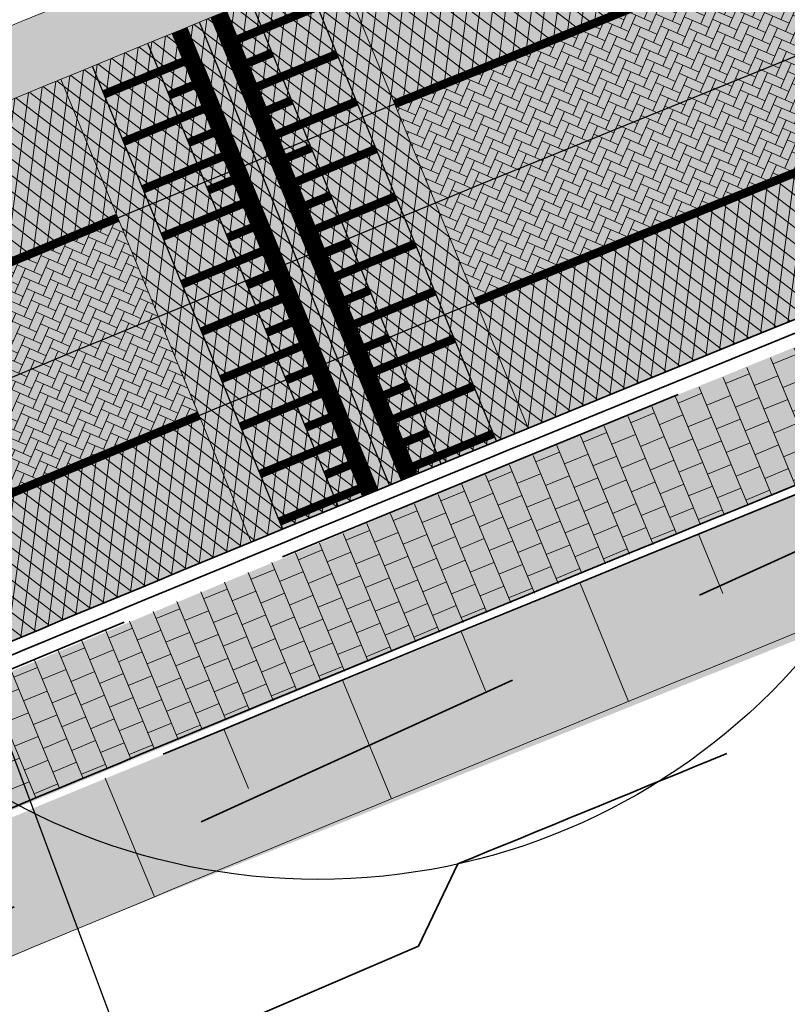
# Model space of a CAD drawing. Header units: metres. Extents: x 132493 to 134960, y 502695 to 503907.
# Tile 80 of 144: x 133346 to 133355, y 503128 to 503139. Entities that reach past the tile are written whole.
import ezdxf

# ---------------------------------------------------------------- set-up
doc = ezdxf.new("R2010")
doc.units = ezdxf.units.M
for name, pattern in [('RI-HWA_PVC', [6.4, 4, -2.4]), ('VH-OPSLUITBAND_100X200', [16, 8, -2, 4, -2]), ('VH-TROTTOIRBAND_130-150', [15, 5, -2, 2, -2, 2, -2]), ('VW-1-1_STREEP', [2, 1, -1]), ('XX-PROJECTGRENS', [18, 12, -3, 0, -3])]:
    doc.linetypes.add(name, pattern=pattern)
doc.layers.get('Defpoints').update_dxf_attribs({"color": 3})
for name, color, linetype, lineweight, plot in [('ARC-hoev-btt-300x300x45-grijs-nieuw', 8, 'Continuous', 18, False), ('ARC-hoev-fietsstrook-plateau-drempel-afalt rood', 241, 'Continuous', 18, False), ('ARC-hoev-gras zaaien', 73, 'Continuous', 35, False), ('ARC-hoev-nieuw-asfalt-streetprint', 215, 'Continuous', 35, False)]:
    doc.layers.add(name, color=color, linetype=linetype, lineweight=lineweight, plot=plot)
for name, color, linetype, lineweight in [('N-WE-GR-GRAS-A-200', 81, 'Continuous', 18), ('N-WE-GW-GRONDWERKLIJN_TEEN-G', 3, 'Continuous', 20), ('N-WE-GW-TALUDARCERING-S', 252, 'Continuous', 25), ('N-WE-GW-TALUDARCERING_KORT-G', 252, 'Continuous', 20), ('N-WE-GW-TALUDARCERING_LANG-G', 252, 'Continuous', 18), ('N-WE-KG-GRENS_WERKGRENS-G', 5, 'XX-PROJECTGRENS', 35), ('N-WE-RI-HWA_TRANSPORTLEIDING_PVC_200-G', 150, 'RI-HWA_PVC', 35), ('N-WE-VH-GOOT_TEGEL-G', 170, 'Continuous', 35), ('N-WE-VH-KANTOPSLUITING_OPSLUITBAND_100X200-G', 150, 'VH-OPSLUITBAND_100X200', 35), ('N-WE-VH-KANTOPSLUITING_TROTTOIRBAND_130 150-G', 210, 'VH-TROTTOIRBAND_130-150', 35), ('N-WE-VH-KANTOPSLUITING_VOORKANTBAND-G', 7, 'Continuous', 35), ('N-WE-VH-KANTVERHARDING-G', 2, 'Continuous', 18), ('N-WE-VH-VERHARDING_ASFALT-A', 23, 'Continuous', 18), ('N-WE-VH-VERHARDING_TEGEL-A-200-dik 45', 251, 'Continuous', 18), ('N-WE-VW-MARKERING_DWARS_STOPSTREEP_020-G', 7, 'Continuous', 18), ('N-WE-VW-MARKERING_LANGS_STREEP_11_010-G', 7, 'VW-1-1_STREEP', 13), ('N-WE-VW-MARKERING_LANGS_STREEP_DOORGETROKKEN_010-G', 7, 'Continuous', 13), ('N02-WE-VH-VERHARDING_ASFALT-A', 252, 'Continuous', 18)]:
    doc.layers.add(name, color=color, linetype=linetype, lineweight=lineweight)
pattern_1 = [(246.4278792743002, (0, 0), (0.05424870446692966, -0.1382283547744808), [0.315, -0.105]), (156.4278792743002, (0.1924770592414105, -0.08397965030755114), (0.05424870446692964, -0.1382283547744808), [0.315, -0.105])]

# ---------------------------------------------------------------- blocks, each defined once
blk = doc.blocks.new('*U376')
at = {"layer": 'N-WE-GW-TALUDARCERING_KORT-G'}
for p, q in [((133353.7637971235, 503133.1230605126), (133354.0474189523, 503132.4287560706)), ((133350.9878183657, 503131.9855463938), (133351.272953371, 503131.2918620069)), ((133348.2143264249, 503130.8419822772), (133348.5009732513, 503130.1489212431))]:
    blk.add_line(p, q, dxfattribs=at)
at = {"layer": 'N-WE-GW-TALUDARCERING_LANG-G'}
for p, q in [((133352.375497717, 503132.5550600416), (133352.9442548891, 503131.1670703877)), ((133349.6007607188, 503131.4145202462), (133350.1725428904, 503130.027774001)), ((133346.8285171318, 503130.2679331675), (133347.4033215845, 503128.8824369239))]:
    blk.add_line(p, q, dxfattribs=at)

msp = doc.modelspace()

# ---------------------------------------------------------------- hatches: boundary and pattern name
at = {"layer": 'ARC-hoev-btt-300x300x45-grijs-nieuw', "transparency": 33554687}
h = msp.add_hatch(color=256, dxfattribs=at)
h.dxf.hatch_style = 1
edge = h.paths.add_edge_path()
edge.add_line((133322.7250512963, 503121.8418516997), (133337.2007077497, 503127.9683076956))
edge.add_line((133337.2007077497, 503127.9683076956), (133352.3430324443, 503134.2707252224))
edge.add_arc((133874.0785809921, 501859.3957619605), 1377.502869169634, 110.95563307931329, 112.2565610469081, ccw=False)
edge.add_line((133381.4216703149, 503145.7873520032), (133382.3487438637, 503146.1627236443))
edge.add_line((133382.3487438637, 503146.1627236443), (133384.5199216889, 503145.3647410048))
edge.add_line((133384.5199216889, 503145.3647410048), (133368.7748821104, 503139.2598437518))
edge.add_line((133368.7748821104, 503139.2598437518), (133352.9111643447, 503132.8824795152))
edge.add_line((133352.9111643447, 503132.8824795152), (133337.7939555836, 503126.590575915))
edge.add_line((133337.7939555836, 503126.590575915), (133319.0382406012, 503118.6863126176))
edge.add_arc((133325.7361191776, 503114.5923020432), 7.850000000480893, 112.5553356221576, 148.5650624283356, ccw=False)
at = {"layer": 'ARC-hoev-fietsstrook-plateau-drempel-afalt rood', "transparency": 33554661}
h = msp.add_hatch(color=256, dxfattribs=at)
h.dxf.hatch_style = 1
edge = h.paths.add_edge_path()
edge.add_arc((133874.0785810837, 501859.3957617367), 1383.652869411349, 110.685719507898, 112.2774342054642, ccw=False)
edge.add_line((133385.3147152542, 503153.8474396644), (133406.696, 503161.006))
edge.add_arc((133489.1299196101, 502892.3203188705), 281.0468757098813, 102.48983840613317, 107.05623810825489, ccw=False)
edge.add_line((133428.3489063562, 503166.7160454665), (133432.1803776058, 503167.5273210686))
edge.add_line((133432.1803776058, 503167.5273210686), (133439.1825611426, 503168.8599553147))
edge.add_line((133439.1825611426, 503168.8599553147), (133446.2176858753, 503170.0060392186))
edge.add_arc((133414.3323586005, 503395.2937239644), 227.5328877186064, 278.0556597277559, 282.3451638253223)
edge.add_arc((133422.5347198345, 503358.1242526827), 189.4692158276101, 282.3252506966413, 289.1152212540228)
edge.add_arc((133363.3031030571, 503510.0072610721), 352.429251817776, 290.1279035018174, 293.9666326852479)
edge.add_line((133506.461469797, 503187.9636932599), (133507.1268222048, 503186.3449442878))
edge.add_arc((133377.3554252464, 503474.9728560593), 316.4596134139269, 290.03505620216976, 294.20939162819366, ccw=False)
edge.add_arc((133420.7884745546, 503364.7020125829), 198.0051933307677, 281.8415515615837, 289.15929448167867, ccw=False)
edge.add_arc((133416.2490677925, 503383.364706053), 217.2031011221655, 277.99753115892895, 282.0032829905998, ccw=False)
edge.add_line((133446.4686288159, 503168.2741082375), (133436.3161534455, 503166.5569313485))
edge.add_line((133436.3161534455, 503166.5569313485), (133426.2376053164, 503164.4487757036))
edge.add_arc((133485.8196719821, 502904.7478368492), 266.4481193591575, 102.9215082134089, 107.3500818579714)
edge.add_line((133406.3623620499, 503159.0727003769), (133385.9217347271, 503152.2060470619))
edge.add_arc((133874.0785810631, 501859.3957617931), 1381.902869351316, 110.686213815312, 112.2773508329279)
edge.add_line((133350.2124804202, 503138.152911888), (133349.5472091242, 503139.7715280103))
h = msp.add_hatch(color=256, dxfattribs=at)
h.dxf.hatch_style = 1
edge = h.paths.add_edge_path()
edge.add_line((133351.162867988, 503135.8406031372), (133362.9430079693, 503140.6032789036))
edge.add_line((133362.9430079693, 503140.6032789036), (133368.9272291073, 503142.9745040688))
edge.add_line((133368.9272291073, 503142.9745040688), (133386.7888810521, 503149.8611911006))
edge.add_line((133386.7888810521, 503149.8611911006), (133396.9074360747, 503153.3917337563))
edge.add_line((133396.9074360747, 503153.3917337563), (133407.1054617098, 503156.6856919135))
edge.add_arc((133485.8196719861, 502904.7478368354), 263.9481193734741, 102.92295074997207, 107.35063303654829, ccw=False)
edge.add_arc((133485.8196719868, 502904.747836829), 263.9481193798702, 98.49526846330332, 102.9229507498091, ccw=False)
edge.add_arc((133416.2490677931, 503383.3647060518), 219.70310112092, 278.0003644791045, 282.0052124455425)
edge.add_arc((133416.249067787, 503383.3647060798), 219.7031011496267, 282.0052124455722, 286.0100604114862)
edge.add_arc((133424.3205027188, 503353.1113213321), 188.3979050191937, 286.1881840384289, 292.422048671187)
edge.add_line((133496.1803872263, 503178.9564258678), (133508.0773256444, 503184.0324457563))
edge.add_line((133508.0773256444, 503184.0324457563), (133508.7426780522, 503182.4136967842))
edge.add_line((133508.7426780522, 503182.4136967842), (133496.8575648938, 503177.3427223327))
edge.add_arc((133412.6910628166, 503386.3081157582), 225.2787955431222, 286.6741153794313, 291.93845340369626, ccw=False)
edge.add_arc((133416.2490677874, 503383.3647060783), 221.4531011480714, 282.006545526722, 286.010763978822, ccw=False)
edge.add_arc((133416.2490677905, 503383.364706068), 221.4531011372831, 278.0023270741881, 282.0065455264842, ccw=False)
edge.add_arc((133485.8196719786, 502904.7478368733), 262.1981193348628, 98.49691403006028, 102.9239692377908)
edge.add_arc((133485.8196719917, 502904.7478368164), 262.1981193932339, 102.9239692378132, 107.3510244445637)
edge.add_line((133407.6256344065, 503155.0147868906), (133404.5578980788, 503154.0514184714))
edge.add_line((133404.5578980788, 503154.0514184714), (133391.3422839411, 503149.6280387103))
edge.add_line((133391.3422839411, 503149.6280387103), (133387.0475230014, 503148.0616749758))
edge.add_line((133387.0475230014, 503148.0616749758), (133382.3092683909, 503146.2875099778))
edge.add_line((133382.3092683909, 503146.2875099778), (133382.2557241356, 503146.4276278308))
edge.add_line((133382.2557241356, 503146.4276278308), (133362.998749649, 503138.9027577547))
edge.add_line((133362.998749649, 503138.9027577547), (133351.7711160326, 503134.3607255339))
edge.add_line((133351.7711160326, 503134.3607255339), (133351.162867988, 503135.8406031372))
h = msp.add_hatch(color=256, dxfattribs=at)
h.dxf.hatch_style = 1
h.paths.add_polyline_path([(133346.3101329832, 503138.4406117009), (133349.5440480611, 503139.7792189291), (133351.7710421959, 503134.3606952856), (133348.5340405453, 503133.029807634)])
h = msp.add_hatch(color=256, dxfattribs=at)
h.dxf.hatch_style = 1
edge = h.paths.add_edge_path()
edge.add_arc((133149.0776194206, 503000.8696931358), 56.25825287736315, 110.1159171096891, 133.7513410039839)
edge.add_line((133110.1733519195, 503041.5077170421), (133111.4100759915, 503040.2695677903))
edge.add_arc((133149.0816099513, 503000.861316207), 54.51747209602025, 110.17715446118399, 133.7092626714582, ccw=False)
edge.add_line((133130.2772272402, 503052.0330853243), (133150.5241478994, 503059.2650329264))
edge.add_line((133150.5241478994, 503059.2650329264), (133182.5914647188, 503071.2409006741))
edge.add_line((133182.5914647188, 503071.2409006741), (133214.6587815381, 503083.2167684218))
edge.add_line((133214.6587815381, 503083.2167684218), (133253.4997076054, 503098.1804476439))
edge.add_line((133253.4997076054, 503098.1804476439), (133272.0265401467, 503105.7791518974))
edge.add_line((133272.0265401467, 503105.7791518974), (133307.0222776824, 503120.0907582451))
edge.add_line((133307.0222776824, 503120.0907582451), (133329.3547136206, 503129.3598860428))
edge.add_arc((133660.9359506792, 502370.9141818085), 827.7596287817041, 112.2896803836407, 113.6142369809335, ccw=False)
edge.add_line((133346.9754044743, 503136.8219951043), (133346.3101329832, 503138.4406117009))
edge.add_arc((133702.0186108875, 502272.1485233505), 936.4777112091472, 112.3235595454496, 113.5464789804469)
edge.add_line((133327.9024450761, 503130.6516381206), (133306.3534346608, 503121.7079153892))
edge.add_line((133306.3534346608, 503121.7079153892), (133271.4173533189, 503107.4243601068))
edge.add_line((133271.4173533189, 503107.4243601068), (133252.853035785, 503099.8066915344))
edge.add_line((133252.853035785, 503099.8066915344), (133243.666094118, 503096.2673720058))
edge.add_line((133243.666094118, 503096.2673720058), (133214.038076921, 503084.8530163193))
edge.add_line((133214.038076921, 503084.8530163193), (133182.6732788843, 503073.0956490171))
edge.add_line((133182.6732788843, 503073.0956490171), (133149.9248116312, 503060.9092610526))
edge.add_line((133149.9248116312, 503060.9092610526), (133129.729249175, 503053.6961219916))
h = msp.add_hatch(color=256, dxfattribs=at)
h.dxf.hatch_style = 1
edge = h.paths.add_edge_path()
edge.add_arc((133149.173851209, 503000.7105829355), 52.1908531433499, 110.2361930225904, 133.6078747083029)
edge.add_line((133113.1768246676, 503038.5007831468), (133114.4135487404, 503037.2626338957))
edge.add_arc((133149.0945968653, 503000.8359778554), 50.29588819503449, 110.22674659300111, 133.5937405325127, ccw=False)
edge.add_line((133131.7054843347, 503048.0302056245), (133135.1058155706, 503049.2737790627))
edge.add_line((133135.1058155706, 503049.2737790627), (133135.0542947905, 503049.4146535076))
edge.add_line((133135.0542947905, 503049.4146535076), (133151.9283071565, 503055.4128413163))
edge.add_line((133151.9283071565, 503055.4128413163), (133184.0206554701, 503067.3980573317))
edge.add_line((133184.0206554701, 503067.3980573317), (133216.1130037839, 503079.3832733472))
edge.add_line((133216.1130037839, 503079.3832733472), (133230.1297807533, 503084.7833133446))
edge.add_line((133230.1297807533, 503084.7833133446), (133248.5044730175, 503091.8622640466))
edge.add_line((133248.5044730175, 503091.8622640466), (133255.0147672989, 503094.3703905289))
edge.add_line((133255.0147672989, 503094.3703905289), (133263.8148620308, 503097.97971323))
edge.add_line((133263.8148620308, 503097.97971323), (133273.58042457, 503101.9850185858))
edge.add_line((133273.58042457, 503101.9850185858), (133294.2177376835, 503110.4247064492))
edge.add_line((133294.2177376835, 503110.4247064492), (133308.6466107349, 503116.1633766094))
edge.add_line((133308.6466107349, 503116.1633766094), (133321.1890426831, 503121.3559249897))
edge.add_arc((133325.736119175, 503114.592302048), 8.149999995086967, 112.55533561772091, 123.91231497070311, ccw=False)
edge.add_line((133322.6099786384, 503122.1189045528), (133339.5162910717, 503129.3272883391))
edge.add_line((133339.5162910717, 503129.3272883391), (133348.5341186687, 503133.0298398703))
edge.add_line((133348.5341186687, 503133.0298398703), (133347.9257923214, 503134.5096856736))
edge.add_line((133347.9257923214, 503134.5096856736), (133338.932061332, 503130.7613575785))
edge.add_line((133338.932061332, 503130.7613575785), (133324.7247322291, 503124.7297793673))
edge.add_line((133324.7247322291, 503124.7297793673), (133307.9749540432, 503117.8212748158))
edge.add_line((133307.9749540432, 503117.8212748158), (133290.986708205, 503110.831991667))
edge.add_line((133290.986708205, 503110.831991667), (133272.9740306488, 503103.4656559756))
edge.add_line((133272.9740306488, 503103.4656559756), (133263.6987775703, 503099.6614490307))
edge.add_line((133263.6987775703, 503099.6614490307), (133254.4235244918, 503095.8572420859))
edge.add_line((133254.4235244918, 503095.8572420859), (133234.9845134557, 503088.3682567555))
edge.add_line((133234.9845134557, 503088.3682567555), (133227.5121445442, 503085.4894857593))
edge.add_line((133227.5121445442, 503085.4894857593), (133215.5455024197, 503080.8792714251))
edge.add_line((133215.5455024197, 503080.8792714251), (133183.462922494, 503068.8977035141))
edge.add_line((133183.462922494, 503068.8977035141), (133151.3803425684, 503056.9161356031))
edge.add_line((133151.3803425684, 503056.9161356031), (133131.1215066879, 503049.6799407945))
at = {"layer": 'ARC-hoev-gras zaaien', "transparency": 33554623}
h = msp.add_hatch(color=256, dxfattribs=at)
h.dxf.hatch_style = 1
edge = h.paths.add_edge_path()
edge.add_line((133044.3094053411, 503023.3810425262), (133040.6147527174, 503022.3720987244))
edge.add_line((133040.6147527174, 503022.3720987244), (132963.3332375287, 502994.9680901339))
edge.add_line((132963.3332375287, 502994.9680901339), (132943.1313250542, 502987.7010206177))
edge.add_line((132943.1313250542, 502987.7010206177), (132911.7394164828, 502976.1370917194))
edge.add_line((132911.7394164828, 502976.1370917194), (132911.4612885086, 502976.8943840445))
edge.add_line((132911.4612885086, 502976.8943840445), (132942.5208133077, 502988.3290478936))
edge.add_line((132942.5208133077, 502988.3290478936), (132970.6246144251, 502998.4072050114))
edge.add_line((132970.6246144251, 502998.4072050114), (133038.368249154, 503022.471557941))
edge.add_line((133038.368249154, 503022.471557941), (133038.1059999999, 503023.2249999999))
edge.add_line((133038.1059999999, 503023.2249999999), (133047.748, 503026.616))
edge.add_line((133047.748, 503026.616), (133047.9894989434, 503025.935777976))
edge.add_line((133047.9894989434, 503025.935777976), (133127.6866354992, 503053.755246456))
edge.add_line((133127.6866354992, 503053.755246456), (133134.8985067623, 503056.4384517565))
edge.add_line((133134.8985067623, 503056.4384517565), (133149.6508293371, 503061.6609081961))
edge.add_line((133149.6508293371, 503061.6609081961), (133181.9466400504, 503073.7221093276))
edge.add_line((133181.9466400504, 503073.7221093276), (133199.629922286, 503080.2760638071))
edge.add_line((133199.629922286, 503080.2760638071), (133213.7543262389, 503085.6010153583))
edge.add_line((133213.7543262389, 503085.6010153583), (133233.1558703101, 503093.0755663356))
edge.add_line((133233.1558703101, 503093.0755663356), (133252.5574143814, 503100.5501173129))
edge.add_line((133252.5574143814, 503100.5501173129), (133257.9341504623, 503102.7553635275))
edge.add_line((133257.9341504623, 503102.7553635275), (133289.067585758, 503115.5031302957))
edge.add_line((133289.067585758, 503115.5031302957), (133322.7946553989, 503129.3964013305))
edge.add_line((133322.7946553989, 503129.3964013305), (133334.4565246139, 503134.3537154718))
edge.add_line((133334.4565246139, 503134.3537154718), (133353.9935656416, 503142.44732903))
edge.add_arc((133874.078580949, 501859.3957620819), 1384.452869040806, 110.68549416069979, 112.06517551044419, ccw=False)
edge.add_arc((133543.4399894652, 502717.1634261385), 465.2314050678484, 107.23389804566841, 109.90622373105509, ccw=False)
edge.add_line((133405.6044053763, 503161.5074505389), (133415.8725093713, 503164.4926783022))
edge.add_line((133415.8725093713, 503164.4926783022), (133424.3666505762, 503166.6323808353))
edge.add_arc((133423.2482539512, 503166.6893353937), 1.119845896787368, 293.1580167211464, 357.0847200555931, ccw=False)
edge.add_line((133423.6886538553, 503165.6597224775), (133416.1352514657, 503163.7349268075))
edge.add_line((133416.1352514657, 503163.7349268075), (133405.8421951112, 503160.7436071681))
edge.add_arc((133727.9458621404, 502167.9539437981), 1043.734682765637, 107.9752925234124, 109.1640586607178)
edge.add_arc((133874.078580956, 501859.3957620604), 1383.652869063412, 110.6857195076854, 112.0490643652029)
edge.add_line((133354.6546910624, 503141.8520321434), (133335.0465, 503133.7495))
edge.add_line((133335.0465, 503133.7495), (133323.1004101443, 503128.6571344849))
edge.add_line((133323.1004101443, 503128.6571344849), (133289.3716051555, 503114.7631479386))
edge.add_line((133289.3716051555, 503114.7631479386), (133258.907064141, 503102.2897263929))
edge.add_line((133258.907064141, 503102.2897263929), (133252.853035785, 503099.8066915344))
edge.add_line((133252.853035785, 503099.8066915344), (133233.445556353, 503092.3298539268))
edge.add_line((133233.445556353, 503092.3298539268), (133214.038076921, 503084.8530163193))
edge.add_line((133214.038076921, 503084.8530163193), (133200.7851276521, 503079.9260968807))
edge.add_line((133200.7851276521, 503079.9260968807), (133181.8111879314, 503072.8173645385))
edge.add_line((133181.8111879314, 503072.8173645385), (133149.9248116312, 503060.9092610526))
edge.add_line((133149.9248116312, 503060.9092610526), (133135.1666856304, 503055.6847081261))
edge.add_line((133135.1666856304, 503055.6847081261), (133129.729249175, 503053.6961219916))
edge.add_arc((133149.0774722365, 503000.8699292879), 56.2579805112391, 110.115859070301, 133.7513990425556)
edge.add_line((133110.17335192, 503041.5077170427), (133098.8758141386, 503030.2231833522))
edge.add_arc((133081.2083273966, 503047.9110297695), 24.9999999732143, 274.4320532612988, 314.96700573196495, ccw=False)
edge.add_arc((133081.2083273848, 503047.9110297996), 25.00000000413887, 264.3639724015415, 274.43205328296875, ccw=False)
edge.add_line((133078.7531103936, 503023.0318837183), (133062.8304569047, 503024.6032225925))
edge.add_arc((133057.2066288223, 502968.8812143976), 56.00508583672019, 84.23685191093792, 103.3139484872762)
h = msp.add_hatch(color=256, dxfattribs=at)
h.dxf.hatch_style = 1
edge = h.paths.add_edge_path()
edge.add_line((133329.586340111, 503121.2486763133), (133328.8923141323, 503120.1954877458))
edge.add_line((133328.8923141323, 503120.1954877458), (133317.7204833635, 503115.5796995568))
edge.add_line((133317.7204833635, 503115.5796995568), (133318.2925413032, 503117.1072858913))
edge.add_arc((133323.3731982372, 503115.481903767), 5.334317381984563, 144.5892094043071, 162.2597077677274, ccw=False)
edge.add_line((133319.0256299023, 503118.5727922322), (133331.1382552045, 503123.6037167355))
edge.add_line((133331.1382552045, 503123.6037167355), (133345.4433344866, 503129.6923735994))
edge.add_line((133345.4433344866, 503129.6923735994), (133371.4863792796, 503140.2196312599))
edge.add_line((133371.4863792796, 503140.2196312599), (133384.6787044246, 503145.3181803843))
edge.add_arc((133388.1575947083, 503158.4458403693), 13.58080020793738, 255.1575266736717, 268.1968168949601)
edge.add_line((133387.7302573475, 503144.8717651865), (133376.4430461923, 503140.5445126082))
edge.add_line((133376.4430461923, 503140.5445126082), (133346.4262253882, 503128.4766255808))
edge.add_line((133346.4262253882, 503128.4766255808), (133329.586340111, 503121.2486763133))
at = {"layer": 'ARC-hoev-nieuw-asfalt-streetprint', "transparency": 33554534}
h = msp.add_hatch(color=256, dxfattribs=at)
h.dxf.hatch_style = 1
edge = h.paths.add_edge_path()
edge.add_line((133350.2124804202, 503138.152911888), (133368.0183238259, 503145.3034398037))
edge.add_line((133368.0183238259, 503145.3034398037), (133385.9217347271, 503152.2060470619))
edge.add_line((133385.9217347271, 503152.2060470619), (133396.1020405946, 503155.7584687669))
edge.add_arc((133488.2908971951, 502892.3663371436), 279.0594923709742, 98.61931450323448, 109.2903583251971, ccw=False)
edge.add_arc((133416.2490677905, 503383.3647060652), 217.2031011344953, 277.9975311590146, 286.0090348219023)
edge.add_arc((133409.3766475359, 503397.1455138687), 232.3617369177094, 286.7007830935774, 294.8775911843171)
edge.add_line((133507.1268222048, 503186.3449442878), (133508.0773256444, 503184.0324457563))
edge.add_line((133508.0773256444, 503184.0324457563), (133496.1803872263, 503178.9564258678))
edge.add_arc((133439.1611432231, 503310.7452326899), 143.5948599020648, 285.21421151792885, 293.3960211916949, ccw=False)
edge.add_arc((133416.2490677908, 503383.3647060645), 219.7031011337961, 278.0003644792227, 286.01006041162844, ccw=False)
edge.add_arc((133488.2963002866, 502892.3435844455), 276.5828280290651, 98.62308436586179, 109.2943501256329)
edge.add_line((133396.9074360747, 503153.3917337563), (133386.7888810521, 503149.8611911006))
edge.add_line((133386.7888810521, 503149.8611911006), (133368.9272291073, 503142.9745040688))
edge.add_line((133368.9272291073, 503142.9745040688), (133351.162867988, 503135.8406031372))
edge.add_line((133351.162867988, 503135.8406031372), (133350.2124804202, 503138.152911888))
h = msp.add_hatch(color=256, dxfattribs=at)
h.dxf.hatch_style = 1
edge = h.paths.add_edge_path()
edge.add_arc((133149.1780387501, 503000.7041217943), 52.19841975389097, 110.24286996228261, 133.6063113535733, ccw=False)
edge.add_line((133131.1173696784, 503049.6784748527), (133151.3803425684, 503056.9161356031))
edge.add_line((133151.3803425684, 503056.9161356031), (133183.462922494, 503068.8977035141))
edge.add_line((133183.462922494, 503068.8977035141), (133215.5455024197, 503080.8792714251))
edge.add_line((133215.5455024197, 503080.8792714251), (133254.4235244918, 503095.8572420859))
edge.add_line((133254.4235244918, 503095.8572420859), (133272.9740306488, 503103.4656559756))
edge.add_line((133272.9740306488, 503103.4656559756), (133308.9993857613, 503118.1983273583))
edge.add_line((133308.9993857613, 503118.1983273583), (133336.4492460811, 503129.7134283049))
edge.add_line((133336.4492460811, 503129.7134283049), (133347.9257923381, 503134.5096856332))
edge.add_line((133347.9257923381, 503134.5096856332), (133346.9754044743, 503136.8219951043))
edge.add_line((133346.9754044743, 503136.8219951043), (133335.4504452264, 503132.0053922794))
edge.add_line((133335.4504452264, 503132.0053922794), (133308.0467550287, 503120.5097211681))
edge.add_line((133308.0467550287, 503120.5097211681), (133272.0265401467, 503105.7791518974))
edge.add_line((133272.0265401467, 503105.7791518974), (133253.4997076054, 503098.1804476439))
edge.add_line((133253.4997076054, 503098.1804476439), (133214.6587815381, 503083.2167684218))
edge.add_line((133214.6587815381, 503083.2167684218), (133182.5914647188, 503071.2409006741))
edge.add_line((133182.5914647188, 503071.2409006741), (133150.5241478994, 503059.2650329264))
edge.add_line((133150.5241478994, 503059.2650329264), (133130.2772272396, 503052.0330853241))
edge.add_arc((133149.0890969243, 503000.8493080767), 54.53132580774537, 110.1801863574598, 133.7062307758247)
edge.add_line((133111.4100759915, 503040.2695677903), (133100.1125382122, 503028.9850341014))
edge.add_line((133100.1125382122, 503028.9850341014), (133096.8157860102, 503025.692076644))
edge.add_line((133096.8157860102, 503025.692076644), (133098.5961480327, 503023.936889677))
edge.add_line((133098.5961480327, 503023.936889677), (133101.8792868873, 503027.2162494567))
edge.add_line((133101.8792868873, 503027.2162494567), (133113.1768246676, 503038.5007831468))
at = {"layer": 'N-WE-GR-GRAS-A-200', "transparency": 33554559}
h = msp.add_hatch(dxfattribs=at)
h.set_pattern_fill('AGR-GRAS_02', color=256, scale=0.02, angle=41.18807900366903, pattern_type=2)
h.set_pattern_definition([(41.18807900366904, (214.4955411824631, 91.75310909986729), (0.01880380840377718, 0.2822169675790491), [0.04999999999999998, -0.1499999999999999]), (41.18807900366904, (214.4992979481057, 91.91585395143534), (0.01880380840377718, 0.2822169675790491), [0.04999999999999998, -0.1499999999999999]), (131.188079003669, (214.4644949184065, 91.81895839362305), (-0.2822169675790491, 0.01880380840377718), [0.05, -0.15]), (131.188079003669, (214.4786017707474, 91.9243196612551), (-0.2822169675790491, 0.01880380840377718), [0.05, -0.15]), (86.18807900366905, (214.43344865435, 91.88480768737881), (-0.1317065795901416, 0.1505103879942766), [0.04999999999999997, -0.2328427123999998]), (176.188079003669, (214.5783218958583, 91.82554771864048), (-0.1505103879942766, -0.1317065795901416), [0.04999999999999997, -0.2328427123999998]), (67.75313020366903, (214.4936568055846, 91.83118886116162), (0.1505103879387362, 0.1317065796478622), [0.05, -0.3972135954]), (67.75313020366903, (214.4955331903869, 91.96571201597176), (0.1505103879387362, 0.1317065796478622), [0.05, -0.3972135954]), (104.623027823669, (214.600898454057, 91.84530370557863), (-0.1317065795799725, 0.1505103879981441), [0.05, -0.3972135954]), (104.623027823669, (214.4739008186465, 91.85376541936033), (-0.1317065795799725, 0.1505103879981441), [0.05, -0.3972135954]), (104.623027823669, (214.5595060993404, 91.86223512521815), (-0.1317065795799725, 0.1505103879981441), [0.05, -0.3972135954]), (157.7531302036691, (214.4231025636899, 91.83588981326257), (-0.1317065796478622, 0.1505103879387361), [0.05, -0.3972135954]), (194.623027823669, (214.5058872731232, 91.80202697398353), (-0.1505103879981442, -0.1317065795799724), [0.05, -0.3972135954])])
edge = h.paths.add_edge_path()
edge.add_arc((133349.3144046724, 503136.5859765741), 7.500000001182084, 173.2735918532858, 180.0739568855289)
edge.add_line((133341.8144109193, 503136.5762956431), (133348.9761679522, 503139.5374409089))
edge.add_line((133348.9761679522, 503139.5374409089), (133354.6546910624, 503141.8520321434))
edge.add_line((133354.6546910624, 503141.8520321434), (133353.9935656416, 503142.44732903))
edge.add_line((133353.9935656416, 503142.44732903), (133348.5056098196, 503140.2090968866))
edge.add_line((133348.5056098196, 503140.2090968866), (133341.8660289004, 503137.4644402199))
h = msp.add_hatch(dxfattribs=at)
h.set_pattern_fill('AGR-GRAS_02', color=256, scale=0.02, angle=41.18807900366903, pattern_type=2)
h.set_pattern_definition([(19.88062735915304, (198842.2607030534, -10836.35398769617), (0.1200683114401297, 0.256092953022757), [0.04999999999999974, -0.1499999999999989]), (19.88062735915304, (198842.3233400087, -10836.20373254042), (0.1200683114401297, 0.256092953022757), [0.04999999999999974, -0.1499999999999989]), (109.880627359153, (198842.2557068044, -10836.28135824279), (-0.256092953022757, 0.1200683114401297), [0.05, -0.15]), (109.880627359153, (198842.307134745, -10836.18832509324), (-0.256092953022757, 0.1200683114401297), [0.05, -0.15]), (64.88062735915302, (198842.2507105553, -10836.20872878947), (-0.06801232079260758, 0.1880806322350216), [0.05000000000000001, -0.2328427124]), (154.880627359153, (198842.3641474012, -10836.31658091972), (-0.1880806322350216, -0.06801232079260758), [0.04999999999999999, -0.2328427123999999]), (46.44567855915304, (198842.2873195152, -10836.2805604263), (0.1880806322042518, 0.06801232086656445), [0.04999999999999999, -0.3972135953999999]), (46.44567855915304, (198842.3379496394, -10836.15591456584), (0.1880806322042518, 0.06801232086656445), [0.04999999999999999, -0.3972135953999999]), (83.3155761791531, (198842.392359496, -10836.30637907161), (-0.0680123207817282, 0.1880806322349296), [0.05, -0.3972135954]), (83.3155761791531, (198842.2771176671, -10836.2523483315), (-0.0680123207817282, 0.1880806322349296), [0.05, -0.3972135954]), (83.3155761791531, (198842.3599489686, -10836.27556417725), (-0.0680123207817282, 0.1880806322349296), [0.05, -0.3972135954]), (136.4456785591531, (198842.223296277, -10836.25054334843), (-0.06801232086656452, 0.1880806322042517), [0.05, -0.3972135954]), (173.315576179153, (198842.2881173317, -10836.31217313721), (-0.1880806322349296, -0.06801232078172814), [0.04999999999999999, -0.3972135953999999])])
edge = h.paths.add_edge_path()
edge.add_line((133345.9280675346, 503129.8939872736), (133356.427399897, 503134.2078893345))
edge.add_arc((133349.3144046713, 503136.585976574), 7.499999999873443, 323.8074528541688, 341.5136755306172, ccw=False)
edge.add_line((133355.367183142, 503132.1572213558), (133348.1237619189, 503129.1810883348))
edge.add_arc((133349.3144046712, 503136.5859765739), 7.499999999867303, 243.15929076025, 260.86551343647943, ccw=False)
at = {"layer": 'N-WE-VH-VERHARDING_ASFALT-A', "transparency": 33554559}
h = msp.add_hatch(dxfattribs=at)
h.set_pattern_fill('AVH-ASFALT_LAAG1-D', color=11, scale=5, angle=182, pattern_type=2)
h.set_pattern_definition([(262.4278792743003, (0, 0), (0.1486919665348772, -0.01976610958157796), []), (322.4278792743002, (0, 0), (0.09146393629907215, 0.1188879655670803), [])])
edge = h.paths.add_edge_path()
edge.add_arc((133349.314400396, 503136.5858843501), 7.500000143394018, 357.4352037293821, 358.6894903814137)
edge.add_arc((133874.0785730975, 501859.3957813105), 1377.802848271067, 112.0507847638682, 112.2565610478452)
edge.add_arc((133874.0785832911, 501859.3957576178), 1377.8028740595, 112.2565610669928, 112.6221816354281)
edge.add_arc((133349.314404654, 503136.5859765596), 7.499999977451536, 213.1793894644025, 225.984174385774, ccw=False)
edge.add_line((133343.0371954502, 503132.4815101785), (133347.9257923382, 503134.5096856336))
edge.add_line((133347.9257923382, 503134.5096856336), (133346.9754044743, 503136.8219951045))
edge.add_line((133346.9754044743, 503136.8219951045), (133342.0368271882, 503134.7730049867))
edge.add_arc((133348.6013905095, 503136.4980340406), 6.78743079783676, 179.3393437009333, 194.7232551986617, ccw=False)
edge.add_line((133341.8144109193, 503136.5762956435), (133347.9118578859, 503139.1003535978))
edge.add_line((133347.9118578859, 503139.1003535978), (133354.6546910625, 503141.8520321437))
edge.add_arc((133349.3144046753, 503136.5859765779), 7.499999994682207, 30.684324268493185, 44.59900940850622, ccw=False)
edge.add_line((133355.7643440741, 503140.4132839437), (133350.2124804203, 503138.1529118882))
edge.add_line((133350.2124804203, 503138.1529118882), (133351.1628679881, 503135.8406031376))
edge.add_line((133351.1628679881, 503135.8406031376), (133356.6640075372, 503138.0804121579))
edge.add_arc((133349.314404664, 503136.5859765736), 7.500000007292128, -2.5655015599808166, 11.49357679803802, ccw=False)
at = {"layer": 'N-WE-VH-VERHARDING_TEGEL-A-200-dik 45', "transparency": 33554559}
h = msp.add_hatch(dxfattribs=at)
h.set_pattern_fill('AVH-TEGEL_300X300_HALFST', color=256, angle=182, pattern_type=2)
h.set_pattern_definition([(202.4278792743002, (-50647.42229956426, 518030.8684234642), (-0.2200801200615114, -0.2531101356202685), [0.3, -0.3]), (292.4278792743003, (-50647.42229956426, 518030.8684234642), (0.2773081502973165, 0.1144560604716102), [])])
edge = h.paths.add_edge_path()
edge.add_line((133344.3452939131, 503130.9683313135), (133356.7976322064, 503136.0846726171))
edge.add_arc((133349.3144046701, 503136.5859765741), 7.500000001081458, 342.5121965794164, 356.1674625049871, ccw=False)
edge.add_line((133356.4677617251, 503134.3322057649), (133345.81196316, 503129.9540158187))
edge.add_arc((133349.3144046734, 503136.5859765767), 7.500000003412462, 228.5055037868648, 242.1607697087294, ccw=False)
at = {"layer": 'N02-WE-VH-VERHARDING_ASFALT-A', "transparency": 33554559}
h = msp.add_hatch(dxfattribs=at)
h.set_pattern_fill('AVH-BSS_KEIFORMAAT_ELLEBOOG-SO', color=2, angle=226, pattern_type=2)
h.set_pattern_definition(pattern_1)
edge = h.paths.add_edge_path()
edge.add_line((133350.2124804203, 503138.1529118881), (133355.7643440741, 503140.4132839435))
edge.add_arc((133349.5842272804, 503136.6900326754), 7.215015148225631, 11.110767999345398, 31.06713308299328, ccw=False)
edge.add_line((133356.6640075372, 503138.0804121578), (133351.1628679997, 503135.8406031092))
edge.add_line((133351.1628679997, 503135.8406031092), (133350.2124804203, 503138.1529118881))
h = msp.add_hatch(dxfattribs=at)
h.set_pattern_fill('AVH-BSS_KEIFORMAAT_ELLEBOOG-SO', color=2, angle=226, pattern_type=2)
h.set_pattern_definition(pattern_1)
edge = h.paths.add_edge_path()
edge.add_line((133342.0368271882, 503134.7730049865), (133346.9754044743, 503136.8219951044))
edge.add_line((133346.9754044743, 503136.8219951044), (133347.9257923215, 503134.5096856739))
edge.add_line((133347.9257923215, 503134.5096856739), (133343.0371954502, 503132.4815101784))
edge.add_arc((133349.3062296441, 503136.5824077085), 7.491204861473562, 193.9772697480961, 213.1907617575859, ccw=False)

# ---------------------------------------------------------------- linework, layer by layer
at = {"layer": 'Defpoints', "flags": 128}
for points in [[(133335.4504452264, 503132.0053922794, -0.009835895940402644), (133385.9217347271, 503152.2060470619, -0.01165277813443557), (133406.3623620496, 503159.0727003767, -0.03866584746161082), (133446.4686288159, 503168.2741082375, 0.03497102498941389), (133476.1512789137, 503174.5851279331, 0.02718182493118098), (133495.2130681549, 503181.2617497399), (133508.9356879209, 503187.1167259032), (133513.8202700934, 503188.835567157)], [(133335.937661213, 503130.8542534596, -0.009834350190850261), (133386.3553114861, 503151.0336204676, -0.01164884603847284), (133406.7339112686, 503157.8791959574, -0.03866195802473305), (133446.6479073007, 503167.037019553, 0.03496707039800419), (133476.4979056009, 503173.3841475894, 0.02719451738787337), (133495.6967161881, 503180.1090828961), (133509.3889012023, 503185.9510735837), (133517.2405361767, 503188.7139944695)], [(133336.4248771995, 503129.7031146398, -0.00983280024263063), (133386.7888810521, 503149.8611911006, -0.01164489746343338), (133407.1054617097, 503156.6856919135, -0.03865805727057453), (133446.8272136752, 503165.7999349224, 0.03496312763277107), (133476.8445313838, 503172.1831670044, 0.02720707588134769), (133496.1803872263, 503178.9564258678), (133509.8421144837, 503184.7854212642), (133514.6501180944, 503186.4773151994)]]:
    msp.add_lwpolyline(points, format="xyb", dxfattribs=at)
at = {"layer": 'Defpoints', "elevation": -7055.849716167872, "flags": 128}
msp.add_lwpolyline([(133150.3225598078, 503105.715342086), (133330.0607693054, 503172.6589550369), (133358.3669580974, 503096.6591177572), (133178.6287485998, 503029.7155048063)], close=True, dxfattribs=at)
at = {"layer": 'Defpoints', "flags": 128}
for points in [[(133351.4009934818, 503134.209036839), (133349.1747228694, 503139.6255902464)], [(133350.7533852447, 503133.9433231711), (133348.5284037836, 503139.3567400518)], [(133350.2908907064, 503133.7533263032), (133348.0669852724, 503139.1641251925)], [(133350.1521557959, 503133.6962945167), (133347.9282503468, 503139.1070934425)], [(133349.5510429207, 503133.4489822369), (133347.3270698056, 503138.8599457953)], [(133348.9038209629, 503133.1823287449), (133346.6796237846, 503138.5938374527)], [(133350.0134270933, 503133.639247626), (133347.948314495, 503138.663700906)]]:
    msp.add_lwpolyline(points, dxfattribs=at)
at = {"layer": 'Defpoints'}
msp.add_circle((133349.3144046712, 503136.585976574), 7.5, dxfattribs=at)
at = {"layer": 'N-WE-GW-GRONDWERKLIJN_TEEN-G', "flags": 128}
msp.add_lwpolyline([(133387.7302573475, 503144.8717651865, 0.006688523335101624), (133353.5171717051, 503131.401684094, 0.002973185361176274), (133338.4267481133, 503125.1209930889), (133330.8932846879, 503121.8211502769)], format="xyb", dxfattribs=at)
at = {"layer": 'N-WE-KG-GRENS_WERKGRENS-G', "flags": 128}
for points in [[(133128.2300207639, 503054.5320335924), (133134.7308949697, 503056.9095415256), (133137.1726162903, 503057.7542118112), (133149.4795904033, 503062.1306876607), (133213.5769820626, 503086.0685147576), (133252.3726510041, 503101.0147584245), (133270.8706017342, 503108.6016169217), (133306.8845455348, 503123.329621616), (133329.2479074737, 503132.6181435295), (133334.2467540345, 503134.8077616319, -0.009844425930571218), (133384.8637774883, 503155.0667564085, 0.0002674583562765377), (133395.2450931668, 503158.7599327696), (133404.4047577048, 503161.7069303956), (133414.3680779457, 503164.4651842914), (133423.3375518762, 503166.665003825), (133422.7640556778, 503168.0921528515), (133426.0535146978, 503169.4217021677), (133426.8625576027, 503167.4200363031), (133431.5381101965, 503168.3037502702), (133432.8605034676, 503169.7050978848, -0.01252502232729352), (133446.1950836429, 503172.024689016), (133446.4274399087, 503171.1419565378), (133453.6951711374, 503172.4352029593), (133464.2441775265, 503174.5581261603), (133468.7507191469, 503175.6983460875), (133481.3466587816, 503179.8027244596), (133494.5838262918, 503184.5239476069), (133505.9859397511, 503189.2401041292), (133509.7453047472, 503190.5054281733), (133516.5469371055, 503192.9082903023), (133520.2490062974, 503182.1618742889), (133500.0104023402, 503174.4274569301), (133496.1304450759, 503172.7271114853), (133491.3793823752, 503168.1817010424), (133490.5712790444, 503170.4471541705)], [(132713.8574613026, 502831.0580347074, 0.005570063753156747), (132736.3364398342, 502852.2821149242, 0.02528372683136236), (132742.3564131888, 502859.0920275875, 0.02378065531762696), (132764.8374316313, 502894.8777678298), (132764.3316825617, 502900.7720262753), (132769.1033134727, 502908.8440283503), (132770.1472463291, 502910.6100132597, -0.1999422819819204), (132792.8395207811, 502927.5846064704), (132821.6574329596, 502934.8682218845), (132821.8774908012, 502934.9238406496, -0.3826627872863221), (132824.7147034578, 502933.4345395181), (132826.4403593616, 502928.7457023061), (132836.0126593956, 502932.3790914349), (132835.1422824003, 502934.6408631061, -0.4190667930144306), (132837.1916569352, 502939.0343225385), (132839.9460323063, 502940.0107226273), (132859.0093786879, 502946.7684991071), (132896.4310291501, 502960.6877564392), (132897.8682955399, 502961.2223582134, -0.414545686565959), (132902.241647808, 502959.2173635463), (132903.1718656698, 502956.771019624), (132912.9374155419, 502960.2426878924), (132911.7843959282, 502963.3955454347, -0.4150905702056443), (132913.474181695, 502967.0613674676), (132914.7767187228, 502967.5397454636), (132938.3614250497, 502976.2016140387), (132937.6224978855, 502978.218195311), (133021.3873068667, 503008.0323382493), (133021.6649358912, 503007.2559797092), (133025.6326239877, 503008.6090530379), (133041.138442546, 503014.1171993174, -0.1103685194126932), (133061.9198871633, 503016.654221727), (133077.9674409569, 503015.0705569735), (133083.2493027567, 503014.5493125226, -0.006082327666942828), (133083.442742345, 503014.5278438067, -0.2579390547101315), (133089.7072472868, 503009.9835794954), (133098.6401080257, 503013.1295457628, -0.265135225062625), (133100.7363959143, 503020.7744244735), (133115.8269476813, 503035.8476061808, -0.1102594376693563), (133133.4898386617, 503047.0494830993), (133134.6884052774, 503047.4809715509), (133135.5872467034, 503044.9842156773), (133140.9956119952, 503046.8551439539), (133153.4352097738, 503051.2787820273), (133217.6736325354, 503075.2692786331), (133227.6286606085, 503079.1045076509), (133231.4393499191, 503077.3620802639), (133233.221242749, 503081.2590805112), (133256.6406850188, 503090.2815487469), (133275.2480078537, 503097.9132657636), (133286.8641141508, 503102.663705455), (133286.9959372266, 503102.611572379), (133301.2143453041, 503108.4141632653), (133308.6707664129, 503105.028186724), (133316.0634265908, 503108.0857307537), (133318.7108270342, 503114.6835351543), (133331.4339915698, 503120.1368624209), (133350.4881779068, 503128.3037546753), (133350.949471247, 503129.2663756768, -0.0005797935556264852), (133353.8959263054, 503130.4761869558, -0.007004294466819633), (133389.706913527, 503144.5492659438), (133398.1815961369, 503145.8738086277), (133401.0319163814, 503146.3192967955), (133400.8006422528, 503151.1583812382, -0.0522661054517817), (133447.2343836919, 503162.6708405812), (133447.9712047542, 503161.9662686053), (133449.108795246, 503158.5337313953), (133471.022142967, 503165.2937241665, 0.09025762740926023), (133473.9172051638, 503167.2191786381, 0.00453534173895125), (133476.4858831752, 503167.8750114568), (133478.7565008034, 503166.4598963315, 0.01475269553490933), (133490.5712790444, 503170.4471541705)]]:
    msp.add_lwpolyline(points, format="xyb", dxfattribs=at)
at = {"layer": 'N-WE-RI-HWA_TRANSPORTLEIDING_PVC_200-G', "flags": 128}
msp.add_lwpolyline([(133330.4687210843, 503121.8150297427), (133382.6628088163, 503145.5392106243)], dxfattribs=at)
at = {"layer": 'N-WE-VH-GOOT_TEGEL-G', "flags": 128}
msp.add_lwpolyline([(133382.2557241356, 503146.4276278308, 0.00585931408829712), (133352.2294060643, 503134.5483743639, 0.002977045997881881), (133337.0820576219, 503128.2438538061), (133332.0538174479, 503126.0413605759), (133332.0316264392, 503126.03214364), (133322.6099786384, 503122.1189045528, 0.2050985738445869), (133318.1316510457, 503117.5239508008), (133314.6702668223, 503108.5453902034)], format="xyb", dxfattribs=at)
at = {"layer": 'N-WE-VH-KANTOPSLUITING_OPSLUITBAND_100X200-G', "flags": 128}
msp.add_lwpolyline([(133384.6787044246, 503145.3181803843, 0.006198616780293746), (133352.9490398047, 503132.7899298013, 0.002974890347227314), (133337.8335052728, 503126.4987270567), (133332.7994438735, 503124.2936839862), (133332.7604199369, 503124.2774755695), (133318.9523449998, 503118.5423536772)], format="xyb", dxfattribs=at)
at = {"layer": 'N-WE-VH-KANTOPSLUITING_TROTTOIRBAND_130 150-G', "flags": 128}
msp.add_lwpolyline([(133381.4216703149, 503145.7873520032, 0.005676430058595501), (133352.3430324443, 503134.2707252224, 0.002976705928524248), (133337.2007077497, 503127.9683076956), (133332.1715479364, 503125.7654116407), (133332.1466990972, 503125.755090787), (133322.7254199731, 503121.842004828)], format="xyb", dxfattribs=at)
at = {"layer": 'N-WE-VH-KANTOPSLUITING_VOORKANTBAND-G', "flags": 128}
for points in [[(133382.3092683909, 503146.2875099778, 0.005859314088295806), (133352.2862192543, 503134.4095497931, 0.00297687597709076), (133337.1413827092, 503128.1060807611), (133332.1126826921, 503125.9033861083), (133332.0891627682, 503125.8936172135), (133322.6675149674, 503121.9803781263, 0.2050985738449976), (133318.2716105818, 503117.4699940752), (133315.0456006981, 503109.1019761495)], [(133384.5199216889, 503145.3647410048, 0.006174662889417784), (133352.9111643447, 503132.8824795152, 0.002975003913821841), (133337.7939555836, 503126.590575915), (133332.7602003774, 503124.3856669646), (133332.7220623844, 503124.3698265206), (133319.0382406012, 503118.6863126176)]]:
    msp.add_lwpolyline(points, format="xyb", dxfattribs=at)
at = {"layer": 'N-WE-VH-KANTVERHARDING-G', "flags": 128}
for points in [[(133334.4565246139, 503134.3537154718, -0.009839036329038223), (133385.0372159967, 503154.5977887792, -0.005912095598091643), (133395.4250363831, 503158.221057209, -0.005748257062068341), (133405.6044053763, 503161.5074505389, -0.0180818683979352), (133424.3666505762, 503166.6323808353, -0.0180818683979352)], [(133334.7683428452, 503133.6169866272, -0.00983805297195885), (133385.3147152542, 503153.8474396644, -0.005909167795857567), (133395.6795591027, 503157.4626258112, -0.005909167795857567)]]:
    msp.add_lwpolyline(points, format="xyb", dxfattribs=at)
for points in [[(133351.7711160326, 503134.3607255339), (133349.5440480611, 503139.7792189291)], [(133348.5340405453, 503133.029807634), (133346.3096546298, 503138.4417755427)]]:
    msp.add_lwpolyline(points, dxfattribs=at)
at = {"layer": 'N-WE-VW-MARKERING_DWARS_STOPSTREEP_020-G', "const_width": 0.2, "flags": 128}
for points in [[(133350.3833840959, 503133.7913391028), (133348.1594786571, 503139.2021380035)], [(133349.9209447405, 503133.6012079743), (133347.6970392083, 503139.0120071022)]]:
    msp.add_lwpolyline(points, dxfattribs=at)
at = {"layer": 'N-WE-VW-MARKERING_LANGS_STREEP_11_010-G', "ltscale": 4, "const_width": 0.1, "flags": 128}
for points in [[(133350.2124804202, 503138.152911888, -0.006942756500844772), (133385.9217347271, 503152.2060470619, -0.01165277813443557), (133406.3623620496, 503159.0727003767, -0.03866584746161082), (133446.4686288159, 503168.2741082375, 0.03497102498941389), (133476.1512789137, 503174.5851279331, 0.02718182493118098), (133495.2130681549, 503181.2617497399), (133507.1268222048, 503186.3449442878)], [(133351.1628679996, 503135.840603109, -0.006939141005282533), (133386.7888810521, 503149.8611911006, -0.01164489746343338), (133407.1054617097, 503156.6856919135, -0.03865805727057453), (133446.8272136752, 503165.7999349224, 0.03496312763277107), (133476.8445313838, 503172.1831670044, 0.02720707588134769), (133496.1803872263, 503178.9564258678), (133508.0773256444, 503184.0324457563)], [(133096.8157860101, 503025.6920766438), (133110.6252274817, 503039.4856226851, -0.1089811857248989), (133130.3303249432, 503052.0525868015), (133135.7533269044, 503054.0358939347), (133138.1821519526, 503054.8761029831), (133150.5241478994, 503059.2650329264), (133214.6587815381, 503083.2167684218), (133253.4997076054, 503098.1804476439), (133272.0265401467, 503105.7791518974), (133308.0467550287, 503120.5097211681), (133330.4448341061, 503129.8126626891), (133335.4504452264, 503132.0053922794, -0.002259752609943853), (133346.9754044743, 503136.8219951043)], [(133098.5985160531, 503023.9392549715), (133112.3919761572, 503037.7168380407, -0.1089811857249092), (133131.1890046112, 503049.7046793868), (133136.5913858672, 503051.6804450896), (133139.0096402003, 503052.5169973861), (133151.3803425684, 503056.9161356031), (133215.5455024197, 503080.8792714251), (133254.4235244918, 503095.8572420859), (133272.9740306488, 503103.4656559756), (133308.9993857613, 503118.1983273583), (133331.4259215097, 503127.5130882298), (133336.4492460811, 503129.7134283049, -0.002254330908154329), (133347.9257923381, 503134.5096856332)]]:
    msp.add_lwpolyline(points, format="xyb", dxfattribs=at)
at = {"layer": 'N-WE-VW-MARKERING_LANGS_STREEP_DOORGETROKKEN_010-G', "const_width": 0.1, "flags": 128}
for points in [[(133348.2945255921, 503138.8735665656), (133349.3119407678, 503139.2917368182)], [(133348.4085720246, 503138.5960896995), (133348.7785411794, 503138.7481516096)], [(133348.5226184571, 503138.3186128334), (133349.5400336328, 503138.736783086)], [(133347.8320641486, 503138.6834891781), (133346.8146489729, 503138.2653189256)], [(133347.9461105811, 503138.406012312), (133347.5761414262, 503138.253950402)], [(133348.6366648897, 503138.0411359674), (133349.0066340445, 503138.1931978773)], [(133348.7507113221, 503137.7636591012), (133349.7681264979, 503138.1818293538)], [(133348.0601570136, 503138.1285354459), (133347.0427418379, 503137.7103651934)], [(133348.1742034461, 503137.8510585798), (133347.8042342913, 503137.6989966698)], [(133348.8647577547, 503137.486182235), (133349.2347269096, 503137.6382441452)], [(133348.9788041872, 503137.208705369), (133349.996219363, 503137.6268756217)], [(133348.2882498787, 503137.5735817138), (133347.2708347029, 503137.1554114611)], [(133348.4022963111, 503137.2961048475), (133348.0323271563, 503137.1440429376)], [(133348.5163427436, 503137.0186279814), (133347.4989275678, 503136.6004577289)], [(133349.0928506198, 503136.9312285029), (133349.4628197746, 503137.0832904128)], [(133349.2068970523, 503136.6537516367), (133350.224312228, 503137.0719218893)], [(133348.6303891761, 503136.7411511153), (133348.2604200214, 503136.5890892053)], [(133348.7444356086, 503136.4636742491), (133347.7270204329, 503136.0455039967)], [(133349.3209434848, 503136.3762747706), (133349.6909126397, 503136.5283366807)], [(133349.4349899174, 503136.0987979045), (133350.4524050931, 503136.5169681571)], [(133348.8584820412, 503136.186197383), (133348.4885128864, 503136.034135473)], [(133349.5490363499, 503135.8213210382), (133349.9190055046, 503135.9733829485)], [(133348.9725284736, 503135.908720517), (133347.955113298, 503135.4905502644)], [(133349.6630827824, 503135.5438441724), (133350.6804979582, 503135.9620144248)], [(133349.0865749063, 503135.6312436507), (133348.7166057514, 503135.4791817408)], [(133349.777129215, 503135.2663673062), (133350.1470983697, 503135.4184292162)], [(133349.8911756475, 503134.98889044), (133350.9085908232, 503135.4070606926)], [(133349.2006213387, 503135.3537667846), (133348.1832061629, 503134.9355965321)], [(133349.3146677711, 503135.0762899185), (133348.9446986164, 503134.9242280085)], [(133350.0052220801, 503134.711413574), (133350.3751912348, 503134.8634754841)], [(133350.1192685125, 503134.4339367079), (133351.1366836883, 503134.8521069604)], [(133349.4287142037, 503134.7988130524), (133348.411299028, 503134.3806427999)], [(133349.5427606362, 503134.5213361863), (133349.1727914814, 503134.3692742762)], [(133350.233314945, 503134.1564598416), (133350.6032840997, 503134.3085217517)], [(133350.3473613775, 503133.8789829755), (133351.3647765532, 503134.2971532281)], [(133349.6568070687, 503134.2438593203), (133348.6393918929, 503133.8256890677)], [(133349.7708535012, 503133.9663824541), (133349.4008843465, 503133.814320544)], [(133349.8848999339, 503133.688905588), (133348.8674847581, 503133.2707353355)]]:
    msp.add_lwpolyline(points, dxfattribs=at)

# ---------------------------------------------------------------- block references
at = {"layer": 'N-WE-GW-TALUDARCERING-S'}
msp.add_blockref('*U376', (0, 0), dxfattribs=at)

doc.saveas('drawing.dxf')
